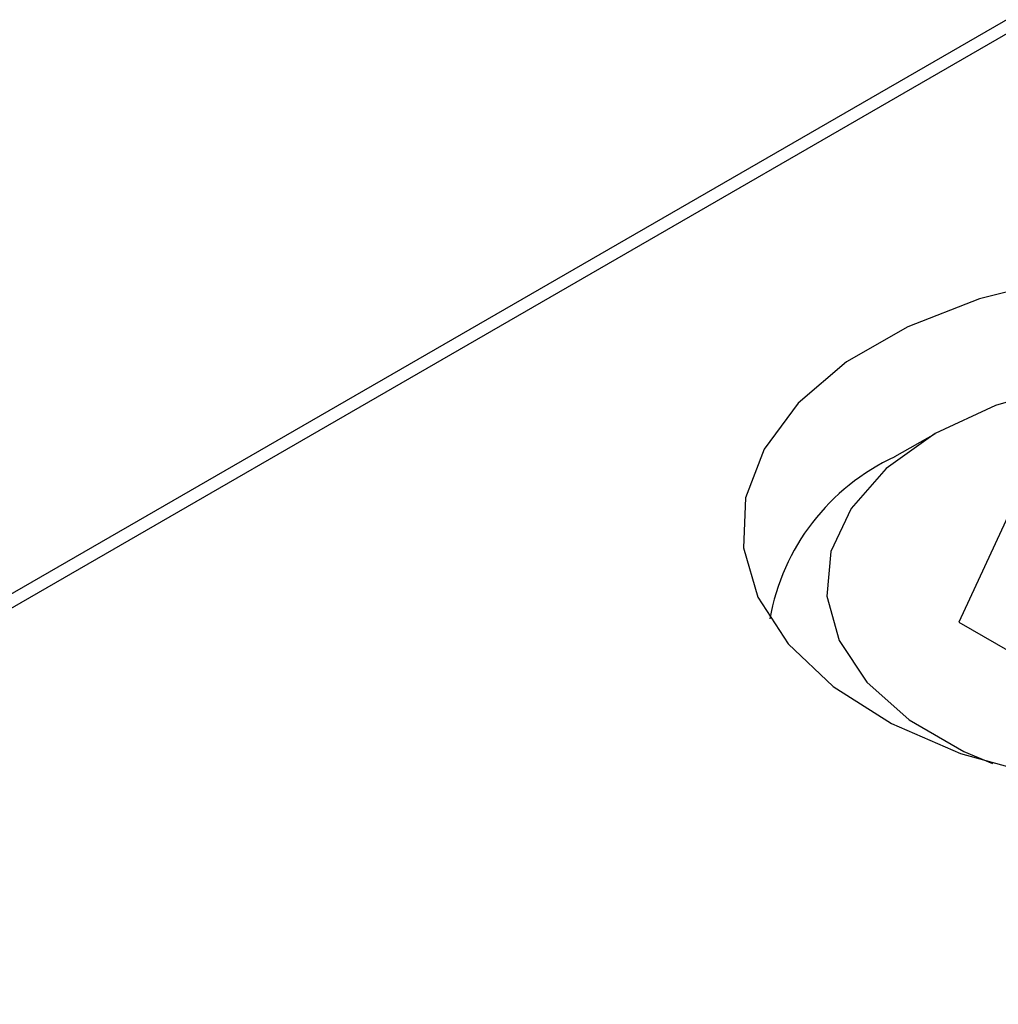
# Model space of a CAD drawing. Header units: inches. Extents: x 1802 to 2468, y -208 to -72.
# Tile 83 of 256: x 1859.451 to 1860.308, y -183.663 to -182.8. Entities that reach past the tile are written whole.
import ezdxf

# ---------------------------------------------------------------- set-up
doc = ezdxf.new("R2010")
doc.units = ezdxf.units.IN
doc.header["$LTSCALE"] = 0.5
doc.header["$MEASUREMENT"] = 0
doc.layers.add('SID-M-S', color=105, linetype='Continuous')

msp = doc.modelspace()

# ---------------------------------------------------------------- linework, layer by layer
at = {"layer": 'SID-M-S'}
for p, q in [((1858.8505, -183.64542), (1861.71304, -181.99291)), ((1858.84236, -183.66261), (1861.7049, -182.0101)), ((1860.36117, -183.02721), (1860.29153, -183.04442)), ((1860.29153, -183.04442), (1860.22879, -183.06894)), ((1860.22879, -183.06894), (1860.17522, -183.09986)), ((1860.17522, -183.09986), (1860.13275, -183.13608)), ((1860.36604, -183.12017), (1860.3055, -183.13798)), ((1860.13275, -183.13608), (1860.10293, -183.17629)), ((1860.3055, -183.13798), (1860.2527, -183.16266)), ((1860.2527, -183.16266), (1860.20994, -183.19314)), ((1860.25266, -183.16268), (1860.2173, -183.1831)), ((1860.2527, -183.16266), (1860.2527, -183.16266)), ((1860.10293, -183.17629), (1860.08683, -183.21902)), ((1860.20994, -183.19314), (1860.17909, -183.22809)), ((1860.32941, -183.20695), (1860.27338, -183.32767)), ((1860.08683, -183.21902), (1860.08502, -183.26274)), ((1860.17909, -183.22809), (1860.16151, -183.26598)), ((1860.08502, -183.26274), (1860.09759, -183.30587)), ((1860.16151, -183.26598), (1860.15795, -183.30514)), ((1860.09759, -183.30587), (1860.12406, -183.34685)), ((1860.15795, -183.30514), (1860.16858, -183.34388)), ((1860.27338, -183.32767), (1860.42647, -183.41605)), ((1860.16858, -183.34388), (1860.19293, -183.3805)), ((1860.12406, -183.34685), (1860.16349, -183.3842)), ((1860.16349, -183.3842), (1860.21445, -183.41656)), ((1860.19293, -183.3805), (1860.22993, -183.4134)), ((1860.21445, -183.41656), (1860.2751, -183.44277)), ((1860.22993, -183.4134), (1860.27798, -183.44113)), ((1860.2751, -183.44277), (1860.34325, -183.46188)), ((1860.27798, -183.44113), (1860.30291, -183.45169))]:
    msp.add_line(p, q, dxfattribs=at)
msp.add_arc((1860.29824, -183.35848), 0.19316, 114.75939, 170.00774, dxfattribs=at)

doc.saveas('drawing.dxf')
